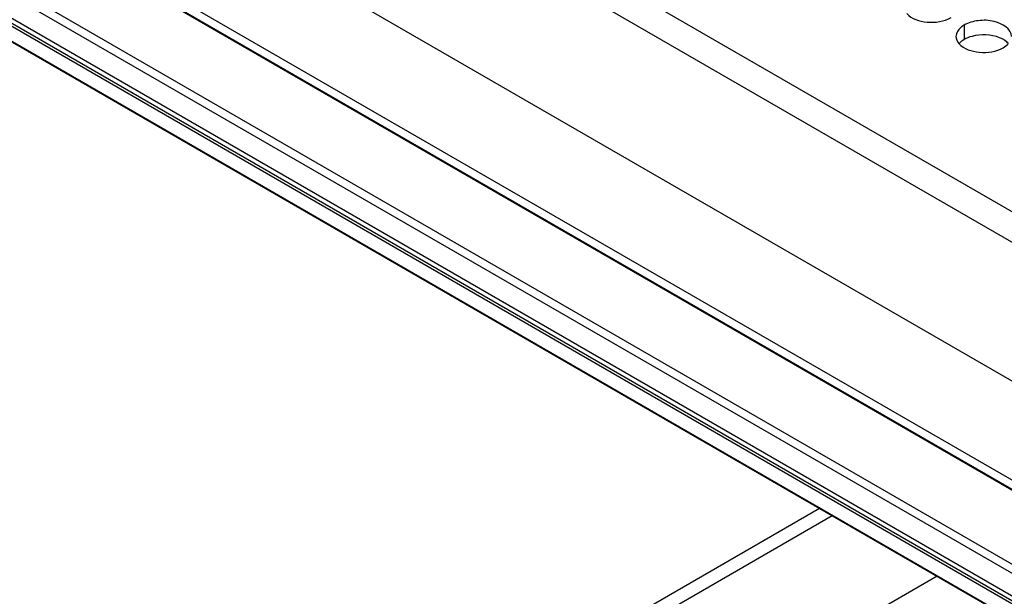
# Model space of a CAD drawing. Header units: inches. Extents: x 0 to 34, y 0 to 22.
# Tile 41 of 116: x 16.018 to 16.907, y 18.266 to 18.787. Entities that reach past the tile are written whole.
import ezdxf

# ---------------------------------------------------------------- set-up
doc = ezdxf.new("R2010")
doc.units = ezdxf.units.IN
doc.header["$LTSCALE"] = 1.87
doc.header["$MEASUREMENT"] = 0
doc.layers.get('0').update_dxf_attribs({"linetype": 'CONTINUOUS'})
doc.layers.add('02___PRT_ALL_AXES', color=7, linetype='CONTINUOUS')

msp = doc.modelspace()

# ---------------------------------------------------------------- linework, layer by layer
at = {"color": 7, "linetype": 'CONTINUOUS'}
for p, q in [((14.83801, 19.7846), (17.22332, 18.40735)), ((14.73495, 19.71869), (17.11471, 18.34465)), ((14.72439, 19.63544), (17.10359, 18.26173)), ((17.08522, 18.26394), (14.74276, 19.61645)), ((17.03499, 18.29209), (15.56892, 19.13858)), ((16.96192, 18.2676), (15.61135, 19.0474)), ((16.96153, 18.25948), (15.61127, 19.0391)), ((15.62392, 19.01175), (16.94888, 18.24674)), ((15.62993, 19.00384), (16.9475, 18.24309)), ((15.62875, 19.0018), (16.94632, 18.24105)), ((15.62875, 18.9882), (16.94632, 18.22744)), ((15.62909, 18.98743), (16.94667, 18.22668)), ((16.54405, 18.21972), (16.75139, 18.33943)), ((16.84613, 18.28473), (16.43324, 18.04633))]:
    msp.add_line(p, q, dxfattribs=at)
at = {"color": 3, "linetype": 'CONTINUOUS'}
for p, q in [((15.09761, 19.66218), (17.01151, 18.55712)), ((16.53274, 18.22626), (16.74007, 18.34597))]:
    msp.add_line(p, q, dxfattribs=at)
at = {"layer": '02___PRT_ALL_AXES', "color": 7, "linetype": 'CONTINUOUS'}
msp.add_line((16.87052, 18.78191), (16.87052, 18.76885), dxfattribs=at)
at = {"layer": '02___PRT_ALL_AXES', "color": 3, "linetype": 'CONTINUOUS'}
for points, knots in [([(16.81874, 18.79242), (16.82311, 18.78742), (16.8379, 18.78299), (16.85238, 18.78505), (16.85873, 18.78872)], [0, 0, 0, 0, 0.475188, 1, 1, 1, 1]), ([(16.87052, 18.78191), (16.86942, 18.78128), (16.8659, 18.77893), (16.8632, 18.77474), (16.86319, 18.77172)], [0, 0, 0, 0, 0.295166, 1, 1, 1, 1]), ([(16.91319, 18.7717), (16.9132, 18.7785), (16.89913, 18.78635), (16.88382, 18.78653), (16.87438, 18.78415), (16.87052, 18.78191)], [0, 0, 0, 0, 0.422557, 0.72235, 1, 1, 1, 1]), ([(16.86588, 18.7652), (16.87025, 18.7602), (16.88504, 18.75577), (16.89952, 18.75783), (16.90587, 18.7615)], [0, 0, 0, 0, 0.475188, 1, 1, 1, 1])]:
    msp.add_open_spline(points, degree=3, knots=knots, dxfattribs=at)
for points in [[(16.86319, 18.77172), (16.86319, 18.76937), (16.86433, 18.76697), (16.86588, 18.7652)], [(16.90587, 18.7615), (16.90751, 18.76245), (16.90906, 18.76361), (16.91034, 18.76501)]]:
    msp.add_open_spline(points, degree=3, dxfattribs=at)
at = {"layer": '02___PRT_ALL_AXES', "color": 7, "linetype": 'CONTINUOUS'}
for points, knots in [([(16.90253, 18.77047), (16.89483, 18.77358), (16.88294, 18.77404), (16.87273, 18.77013), (16.87052, 18.76885)], [0, 0, 0, 0, 0.764737, 1, 1, 1, 1]), ([(16.91051, 18.76515), (16.91003, 18.7657), (16.90773, 18.76795), (16.90484, 18.76954), (16.90253, 18.77047)], [0, 0, 0, 0, 0.226307, 1, 1, 1, 1])]:
    msp.add_open_spline(points, degree=3, knots=knots, dxfattribs=at)
msp.add_open_spline([(16.87052, 18.76885), (16.86888, 18.7679), (16.86732, 18.76674), (16.86605, 18.76534)], degree=3, dxfattribs=at)

doc.saveas('drawing.dxf')
